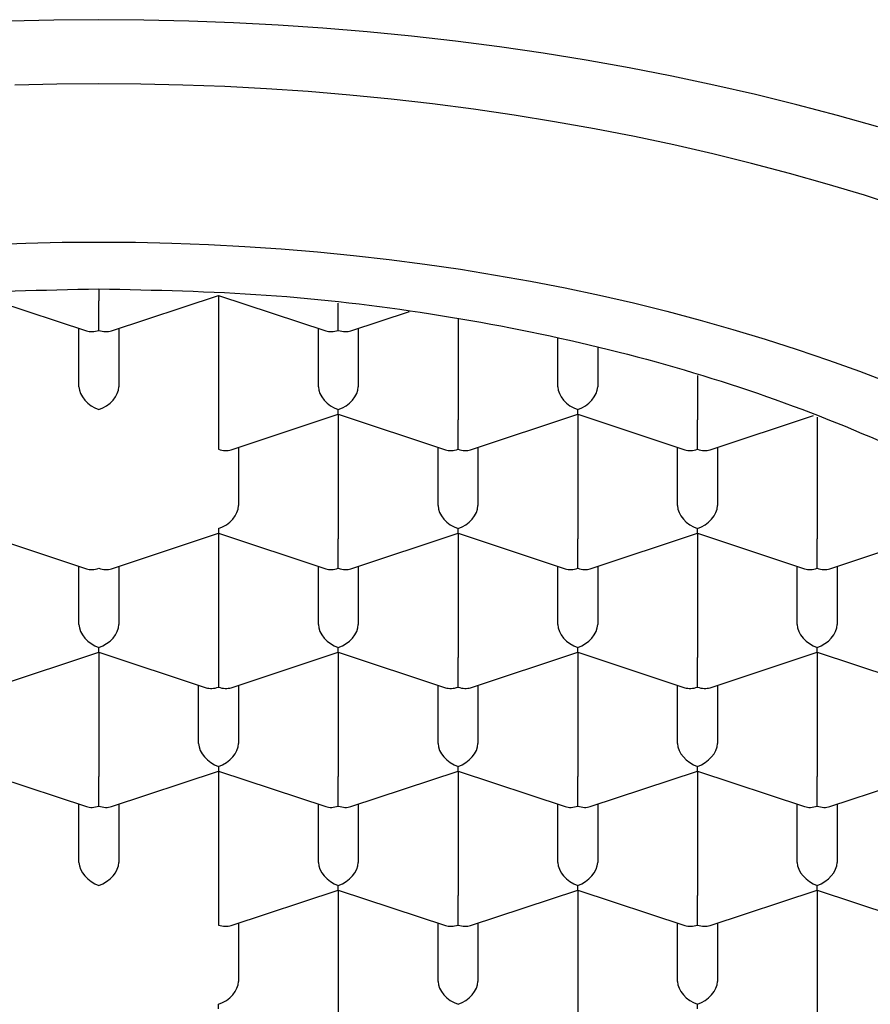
# Model space of a CAD drawing. Header units: millimetres. Extents: x 8 to 538, y 12 to 436.
# Tile 33 of 40: x 285.03 to 290.36, y 371.04 to 377.21. Entities that reach past the tile are written whole.
import ezdxf

# ---------------------------------------------------------------- set-up
doc = ezdxf.new("R2010")
doc.units = ezdxf.units.MM

msp = doc.modelspace()

# ---------------------------------------------------------------- linework, layer by layer
at = {"color": 7, "linetype": 'Continuous', "lineweight": 30}
for p, q in [((284.7745, 375.486), (285.4459, 375.2637)), ((285.5245, 375.5273), (285.5245, 375.4521)), ((285.6031, 375.2637), (286.2745, 375.486)), ((286.2745, 375.486), (286.9459, 375.2637)), ((286.2745, 375.486), (286.2745, 374.707)), ((285.5245, 375.267), (285.5245, 375.4521)), ((287.0245, 375.267), (287.0245, 375.4365)), ((287.1031, 375.2637), (287.4707, 375.3854)), ((287.7745, 375.3368), (287.7745, 374.707)), ((285.3995, 374.914), (285.3995, 375.2791)), ((285.6495, 375.2791), (285.6495, 374.914)), ((286.8995, 374.914), (286.8995, 375.2791)), ((287.1495, 375.2791), (287.1495, 374.914)), ((288.3995, 374.914), (288.3995, 375.2151)), ((288.6495, 375.1617), (288.6495, 374.914)), ((289.2745, 374.9849), (289.2745, 374.707)), ((286.3531, 374.5186), (287.0245, 374.7409)), ((287.0245, 374.7409), (287.0245, 374.7702)), ((287.0245, 374.7409), (287.6959, 374.5186)), ((287.0245, 374.7409), (287.0245, 373.9619)), ((287.8531, 374.5186), (288.5245, 374.7409)), ((288.5245, 374.7409), (288.5245, 374.7702)), ((288.5245, 374.7409), (289.1959, 374.5186)), ((288.5245, 374.7409), (288.5245, 373.9619)), ((286.2745, 374.707), (286.2745, 374.5219)), ((287.7745, 374.5219), (287.7745, 374.707)), ((289.2745, 374.5219), (289.2745, 374.707)), ((289.3531, 374.5186), (290.0006, 374.733)), ((290.0245, 374.7239), (290.0245, 373.9619)), ((286.3995, 374.534), (286.3995, 374.1689)), ((287.6495, 374.1689), (287.6495, 374.534)), ((287.8995, 374.534), (287.8995, 374.1689)), ((289.1495, 374.1689), (289.1495, 374.534)), ((289.3995, 374.534), (289.3995, 374.1689)), ((286.2745, 374.0251), (286.2745, 373.9958)), ((287.7745, 373.9958), (287.7745, 374.0251)), ((289.2745, 373.9958), (289.2745, 374.0251)), ((284.7745, 373.9958), (285.4459, 373.7735)), ((285.6031, 373.7735), (286.2745, 373.9958)), ((286.2745, 373.9958), (286.9459, 373.7735)), ((286.2745, 373.9958), (286.2745, 373.2168)), ((287.0245, 373.7768), (287.0245, 373.9619)), ((287.1031, 373.7735), (287.7745, 373.9958)), ((287.7745, 373.9958), (288.4459, 373.7735)), ((287.7745, 373.9958), (287.7745, 373.2168)), ((288.5245, 373.7768), (288.5245, 373.9619)), ((288.6031, 373.7735), (289.2745, 373.9958)), ((289.2745, 373.9958), (289.9459, 373.7735)), ((289.2745, 373.9958), (289.2745, 373.2168)), ((290.0245, 373.7768), (290.0245, 373.9619)), ((290.1031, 373.7735), (290.7745, 373.9958)), ((285.3995, 373.4238), (285.3995, 373.7889)), ((285.6495, 373.7889), (285.6495, 373.4238)), ((286.8995, 373.4238), (286.8995, 373.7889)), ((287.1495, 373.7889), (287.1495, 373.4238)), ((288.3995, 373.4238), (288.3995, 373.7889)), ((288.6495, 373.7889), (288.6495, 373.4238)), ((289.8995, 373.4238), (289.8995, 373.7889)), ((290.1495, 373.7889), (290.1495, 373.4238)), ((285.5245, 373.2508), (285.5245, 373.28)), ((287.0245, 373.2508), (287.0245, 373.28)), ((288.5245, 373.2508), (288.5245, 373.28)), ((290.0245, 373.2508), (290.0245, 373.28)), ((284.8531, 373.0284), (285.5245, 373.2508)), ((285.5245, 373.2508), (286.1959, 373.0284)), ((285.5245, 373.2508), (285.5245, 372.4718)), ((286.2745, 373.2168), (286.2745, 373.0317)), ((286.3531, 373.0284), (287.0245, 373.2508)), ((287.0245, 373.2508), (287.6959, 373.0284)), ((287.0245, 373.2508), (287.0245, 372.4718)), ((287.7745, 373.0317), (287.7745, 373.2168)), ((287.8531, 373.0284), (288.5245, 373.2508)), ((288.5245, 373.2508), (289.1959, 373.0284)), ((288.5245, 373.2508), (288.5245, 372.4718)), ((289.2745, 373.0317), (289.2745, 373.2168)), ((289.3531, 373.0284), (290.0245, 373.2508)), ((290.0245, 373.2508), (290.6959, 373.0284)), ((290.0245, 373.2508), (290.0245, 372.4718)), ((286.1495, 372.6787), (286.1495, 373.0438)), ((286.3995, 373.0438), (286.3995, 372.6787)), ((287.6495, 372.6787), (287.6495, 373.0438)), ((287.8995, 373.0438), (287.8995, 372.6787)), ((289.1495, 372.6787), (289.1495, 373.0438)), ((289.3995, 373.0438), (289.3995, 372.6787)), ((286.2745, 372.5349), (286.2745, 372.5057)), ((287.7745, 372.5057), (287.7745, 372.5349)), ((289.2745, 372.5057), (289.2745, 372.5349)), ((284.7745, 372.5057), (285.4459, 372.2833)), ((285.5245, 372.2866), (285.5245, 372.4718)), ((285.6031, 372.2833), (286.2745, 372.5057)), ((286.2745, 372.5057), (286.9459, 372.2833)), ((286.2745, 372.5057), (286.2745, 371.7267)), ((287.0245, 372.2866), (287.0245, 372.4718)), ((287.1031, 372.2833), (287.7745, 372.5057)), ((287.7745, 372.5057), (288.4459, 372.2833)), ((287.7745, 372.5057), (287.7745, 371.7267)), ((288.5245, 372.2866), (288.5245, 372.4718)), ((288.6031, 372.2833), (289.2745, 372.5057)), ((289.2745, 372.5057), (289.9459, 372.2833)), ((289.2745, 372.5057), (289.2745, 371.7267)), ((290.0245, 372.2866), (290.0245, 372.4718)), ((290.1031, 372.2833), (290.7745, 372.5057)), ((285.3995, 371.9336), (285.3995, 372.2987)), ((285.6495, 372.2987), (285.6495, 371.9336)), ((286.8995, 371.9336), (286.8995, 372.2987)), ((287.1495, 372.2987), (287.1495, 371.9336)), ((288.3995, 371.9336), (288.3995, 372.2987)), ((288.6495, 372.2987), (288.6495, 371.9336)), ((289.8995, 371.9336), (289.8995, 372.2987)), ((290.1495, 372.2987), (290.1495, 371.9336)), ((287.0245, 371.7606), (287.0245, 371.7898)), ((288.5245, 371.7606), (288.5245, 371.7898)), ((290.0245, 371.7606), (290.0245, 371.7898)), ((286.2745, 371.7267), (286.2745, 371.5415)), ((286.3531, 371.5382), (287.0245, 371.7606)), ((287.0245, 371.7606), (287.6959, 371.5382)), ((287.0245, 371.7606), (287.0245, 370.9816)), ((287.7745, 371.5415), (287.7745, 371.7267)), ((287.8531, 371.5382), (288.5245, 371.7606)), ((288.5245, 371.7606), (289.1959, 371.5382)), ((288.5245, 371.7606), (288.5245, 370.9816)), ((289.2745, 371.5415), (289.2745, 371.7267)), ((289.3531, 371.5382), (290.0245, 371.7606)), ((290.0245, 371.7606), (290.6959, 371.5382)), ((290.0245, 371.7606), (290.0245, 370.9816)), ((286.3995, 371.5536), (286.3995, 371.1885)), ((287.6495, 371.1885), (287.6495, 371.5536)), ((287.8995, 371.5536), (287.8995, 371.1885)), ((289.1495, 371.1885), (289.1495, 371.5536)), ((289.3995, 371.5536), (289.3995, 371.1885)), ((286.2745, 371.0155), (286.2745, 371.0447)), ((289.2745, 371.0155), (289.2745, 371.0447))]:
    msp.add_line(p, q, dxfattribs=at)
at = {"color": 7, "linetype": 'Continuous', "lineweight": 30, "flags": 128}
for points in [[(290.4049, 376.5413), (290.1525, 376.6127), (289.8969, 376.6802), (289.6383, 376.744), (289.3769, 376.8038), (289.1129, 376.8596), (288.8464, 376.9115), (288.5776, 376.9594), (288.3068, 377.0032), (288.034, 377.0429), (287.7595, 377.0786), (287.4835, 377.1101), (287.2061, 377.1374), (286.9276, 377.1606), (286.6482, 377.1795), (286.3679, 377.1943), (286.0871, 377.2049), (285.8059, 377.2112), (285.5245, 377.2133), (285.2431, 377.2112), (284.9619, 377.2049)], [(290.5495, 376.0395), (290.3199, 376.1133), (290.0871, 376.1835), (289.8511, 376.2503), (289.6122, 376.3134), (289.3704, 376.373), (289.1261, 376.4289), (288.8792, 376.4812), (288.6301, 376.5297), (288.3788, 376.5744), (288.1256, 376.6154), (287.8706, 376.6525), (287.614, 376.6858), (287.3559, 376.7153), (287.0966, 376.7408), (286.8363, 376.7625), (286.575, 376.7802), (286.313, 376.794), (286.0505, 376.8039), (285.7876, 376.8098), (285.5245, 376.8118), (285.2614, 376.8098), (284.9985, 376.8039)], [(284.838, 375.8049), (285.0665, 375.8135), (285.2954, 375.8187), (285.5245, 375.8204), (285.7535, 375.8187), (285.9824, 375.8135), (286.211, 375.8049), (286.4391, 375.7929), (286.6666, 375.7775), (286.8933, 375.7586), (287.119, 375.7364), (287.3437, 375.7107), (287.5671, 375.6817), (287.7891, 375.6494), (288.0096, 375.6137), (288.2284, 375.5748), (288.4453, 375.5325), (288.6602, 375.4871), (288.873, 375.4384), (289.0834, 375.3865), (289.2914, 375.3315), (289.4969, 375.2734), (289.6996, 375.2122), (289.8995, 375.148), (290.0963, 375.0808), (290.2901, 375.0107), (290.4805, 374.9377)]]:
    msp.add_lwpolyline(points, dxfattribs=at)
at = {"color": 7, "linetype": 'Continuous', "lineweight": 30}
for centre, major_axis, start_param, end_param in [((285.5245, 375.3694), (0.1128, 0.0815), 3.587031, 4.266951), ((285.5245, 375.3694), (0.1128, -0.0815), 5.157827, 5.837747), ((287.0245, 375.3694), (0.1128, 0.0815), 3.587031, 4.266951), ((287.0245, 375.3694), (0.1128, -0.0815), 5.157827, 5.837747), ((285.5245, 374.8726), (0.1128, -0.0815), 3.587031, 5.157827), ((285.5245, 374.8726), (0.1128, 0.0815), 4.266951, 5.837747), ((287.0245, 374.8726), (0.1128, -0.0815), 3.587031, 5.157827), ((287.0245, 374.8726), (0.1128, 0.0815), 4.266951, 5.837747), ((288.5245, 374.8726), (0.1128, -0.0815), 3.587031, 5.157827), ((288.5245, 374.8726), (0.1128, 0.0815), 4.266951, 5.837747), ((286.2745, 374.6243), (0.1128, -0.0815), 5.157827, 5.837747), ((287.7745, 374.6243), (0.1128, 0.0815), 3.587031, 4.266951), ((287.7745, 374.6243), (0.1128, -0.0815), 5.157827, 5.837747), ((289.2745, 374.6243), (0.1128, 0.0815), 3.587031, 4.266951), ((289.2745, 374.6243), (0.1128, -0.0815), 5.157827, 5.837747), ((286.2745, 374.1275), (0.1128, 0.0815), 4.266951, 5.837747), ((287.7745, 374.1275), (0.1128, -0.0815), 3.587031, 5.157827), ((287.7745, 374.1275), (0.1128, 0.0815), 4.266951, 5.837747), ((289.2745, 374.1275), (0.1128, -0.0815), 3.587031, 5.157827), ((289.2745, 374.1275), (0.1128, 0.0815), 4.266951, 5.837747), ((285.5245, 373.8792), (0.1128, 0.0815), 3.587031, 4.266953), ((285.5245, 373.8792), (0.1128, -0.0815), 5.157828, 5.837747), ((287.0245, 373.8792), (0.1128, 0.0815), 3.587031, 4.266951), ((287.0245, 373.8792), (0.1128, -0.0815), 5.157827, 5.837747), ((288.5245, 373.8792), (0.1128, 0.0815), 3.587031, 4.266951), ((288.5245, 373.8792), (0.1128, -0.0815), 5.157827, 5.837747), ((290.0245, 373.8792), (0.1128, 0.0815), 3.587031, 4.266951), ((290.0245, 373.8792), (0.1128, -0.0815), 5.157827, 5.837747), ((285.5245, 373.3824), (0.1128, -0.0815), 3.587031, 5.157827), ((285.5245, 373.3824), (0.1128, 0.0815), 4.266951, 5.837747), ((287.0245, 373.3824), (0.1128, -0.0815), 3.587031, 5.157827), ((287.0245, 373.3824), (0.1128, 0.0815), 4.266951, 5.837747), ((288.5245, 373.3824), (0.1128, -0.0815), 3.587031, 5.157827), ((288.5245, 373.3824), (0.1128, 0.0815), 4.266951, 5.837747), ((290.0245, 373.3824), (0.1128, -0.0815), 3.587031, 5.157827), ((290.0245, 373.3824), (0.1128, 0.0815), 4.266951, 5.837747), ((286.2745, 373.1341), (0.1128, 0.0815), 3.587031, 4.266951), ((286.2745, 373.1341), (0.1128, -0.0815), 5.157827, 5.837747), ((287.7745, 373.1341), (0.1128, 0.0815), 3.587031, 4.266951), ((287.7745, 373.1341), (0.1128, -0.0815), 5.157827, 5.837747), ((289.2745, 373.1341), (0.1128, 0.0815), 3.587031, 4.266951), ((289.2745, 373.1341), (0.1128, -0.0815), 5.157827, 5.837747), ((286.2745, 372.6373), (0.1128, -0.0815), 3.587031, 5.157827), ((286.2745, 372.6373), (0.1128, 0.0815), 4.266951, 5.837747), ((287.7745, 372.6373), (0.1128, -0.0815), 3.587031, 5.157827), ((287.7745, 372.6373), (0.1128, 0.0815), 4.266951, 5.837747), ((289.2745, 372.6373), (0.1128, -0.0815), 3.587031, 5.157827), ((289.2745, 372.6373), (0.1128, 0.0815), 4.266951, 5.837747), ((285.5245, 372.389), (0.1128, 0.0815), 3.587031, 4.266951), ((285.5245, 372.389), (0.1128, -0.0815), 5.157827, 5.837747), ((287.0245, 372.389), (0.1128, 0.0815), 3.587031, 4.266951), ((287.0245, 372.389), (0.1128, -0.0815), 5.157827, 5.837747), ((288.5245, 372.389), (0.1128, 0.0815), 3.587031, 4.266951), ((288.5245, 372.389), (0.1128, -0.0815), 5.157827, 5.837747), ((290.0245, 372.389), (0.1128, 0.0815), 3.587031, 4.266951), ((290.0245, 372.389), (0.1128, -0.0815), 5.157827, 5.837747), ((285.5245, 371.8922), (0.1128, -0.0815), 3.587031, 5.157827), ((285.5245, 371.8922), (0.1128, 0.0815), 4.266951, 5.837747), ((287.0245, 371.8922), (0.1128, -0.0815), 3.587031, 5.157827), ((287.0245, 371.8922), (0.1128, 0.0815), 4.266951, 5.837747), ((288.5245, 371.8922), (0.1128, -0.0815), 3.587031, 5.157827), ((288.5245, 371.8922), (0.1128, 0.0815), 4.266951, 5.837747), ((290.0245, 371.8922), (0.1128, -0.0815), 3.587031, 5.157827), ((290.0245, 371.8922), (0.1128, 0.0815), 4.266951, 5.837747), ((286.2745, 371.6439), (0.1128, -0.0815), 5.157827, 5.837747), ((287.7745, 371.6439), (0.1128, 0.0815), 3.587031, 4.266951), ((287.7745, 371.6439), (0.1128, -0.0815), 5.157827, 5.837747), ((289.2745, 371.6439), (0.1128, 0.0815), 3.587031, 4.266951), ((289.2745, 371.6439), (0.1128, -0.0815), 5.157827, 5.837747), ((286.2745, 371.1471), (0.1128, 0.0815), 4.266951, 5.837747), ((287.7745, 371.1471), (0.1128, -0.0815), 3.587031, 5.157827), ((287.7745, 371.1471), (0.1128, 0.0815), 4.266951, 5.837747), ((289.2745, 371.1471), (0.1128, -0.0815), 3.587031, 5.157827), ((289.2745, 371.1471), (0.1128, 0.0815), 4.266951, 5.837747)]:
    msp.add_ellipse(centre, major_axis=major_axis, ratio=0.661045, start_param=start_param, end_param=end_param, dxfattribs=at)
for points in [[(277.4995, 370.9245), (277.5127, 371.1253), (277.5392, 371.527), (277.7524, 372.1192), (278.0887, 372.691), (278.5549, 373.2325), (279.1396, 373.7346), (279.8337, 374.1885), (280.6252, 374.5867), (281.5005, 374.922), (282.4447, 375.1894), (283.4415, 375.3823), (284.474, 375.5045), (285.1743, 375.5197), (285.5245, 375.5273)], [(285.5245, 375.5273), (285.8746, 375.5197), (286.5749, 375.5045), (287.6074, 375.3823), (288.6043, 375.1894), (289.5484, 374.922), (290.4238, 374.5867), (291.2152, 374.1885), (291.9094, 373.7346), (292.4941, 373.2325), (292.9603, 372.691), (293.2965, 372.1192), (293.5097, 371.527), (293.5362, 371.1253), (293.5495, 370.9245)]]:
    msp.add_open_spline(points, degree=3, dxfattribs=at)
msp.add_open_spline([(276.1746, 371.1211), (276.1747, 371.1082), (276.1748, 371.0836), (276.1755, 371.0485), (276.1765, 371.017), (276.1776, 370.989), (276.1787, 370.9648), (276.1798, 370.9443), (276.1808, 370.9274), (276.1817, 370.9138), (276.1824, 370.9028), (276.1833, 370.8896), (276.1846, 370.8718), (276.1871, 370.8412), (276.1907, 370.802), (276.196, 370.7524), (276.2025, 370.6982), (276.2107, 370.6389), (276.218, 370.5921), (276.2236, 370.5595), (276.2266, 370.5421), (276.2293, 370.5268), (276.232, 370.5122), (276.2349, 370.4969), (276.2382, 370.4796), (276.2421, 370.4604), (276.2462, 370.44), (276.2508, 370.4182), (276.2559, 370.3951), (276.2612, 370.3715), (276.2663, 370.3496), (276.2708, 370.3305), (276.2751, 370.3131), (276.2796, 370.2948), (276.2851, 370.2734), (276.2915, 370.249), (276.2984, 370.2234), (276.3056, 370.1977), (276.3129, 370.1723), (276.3203, 370.1472), (276.3297, 370.1162), (276.3411, 370.0797), (276.3547, 370.038), (276.3701, 369.9926), (276.388, 369.9422), (276.4091, 369.8855), (276.4322, 369.8264), (276.4519, 369.7787), (276.4667, 369.7438), (276.4756, 369.7231), (276.4838, 369.7046), (276.4911, 369.6882), (276.4983, 369.6721), (276.5064, 369.6544), (276.5159, 369.6337), (276.5267, 369.6107), (276.5383, 369.5865), (276.5502, 369.5619), (276.5624, 369.5374), (276.5746, 369.513), (276.5866, 369.4895), (276.5978, 369.4679), (276.6077, 369.4492), (276.6161, 369.4334), (276.6234, 369.4198), (276.6306, 369.4065), (276.6387, 369.3917), (276.6481, 369.3747), (276.6586, 369.3558), (276.6703, 369.3352), (276.6831, 369.3128), (276.697, 369.2889), (276.7104, 369.2663), (276.722, 369.2469), (276.7309, 369.2321), (276.7382, 369.2202), (276.7462, 369.207), (276.7568, 369.19), (276.7701, 369.1687), (276.785, 369.1452), (276.8012, 369.12), (276.819, 369.0928), (276.8354, 369.0682), (276.8499, 369.0465), (276.862, 369.0287), (276.8737, 369.0118), (276.8841, 368.9967), (276.8927, 368.9844), (276.8996, 368.9746), (276.9072, 368.9638), (276.917, 368.9501), (276.9299, 368.932), (276.9451, 368.9111), (276.9625, 368.8873), (276.9823, 368.8608), (277.0044, 368.8314), (277.0247, 368.8051), (277.0423, 368.7824), (277.0558, 368.7651), (277.0682, 368.7495), (277.0786, 368.7365), (277.0869, 368.7261), (277.0964, 368.7144), (277.1088, 368.699), (277.1263, 368.6778), (277.1472, 368.6526), (277.171, 368.6243), (277.1922, 368.5995), (277.2098, 368.5791), (277.2232, 368.5637), (277.2371, 368.5479), (277.2514, 368.5318), (277.2655, 368.516), (277.279, 368.5009), (277.2908, 368.4879), (277.3002, 368.4776), (277.3072, 368.47), (277.3149, 368.4615), (277.3253, 368.4503), (277.3394, 368.4351), (277.3559, 368.4175), (277.375, 368.3972), (277.397, 368.3742), (277.4222, 368.3481), (277.4507, 368.3191), (277.4827, 368.2869), (277.5115, 368.2583), (277.5363, 368.2341), (277.5556, 368.2154), (277.5743, 368.1976), (277.5911, 368.1815), (277.6056, 368.1679), (277.6182, 368.156), (277.6299, 368.1451), (277.6454, 368.1307), (277.665, 368.1126), (277.6886, 368.0911), (277.713, 368.069), (277.7399, 368.0451), (277.7707, 368.0179), (277.8063, 367.9868), (277.8384, 367.9594), (277.8644, 367.9373), (277.8818, 367.9227), (277.8967, 367.9103), (277.9088, 367.9003), (277.9185, 367.8922), (277.9275, 367.8848), (277.9376, 367.8765), (277.9504, 367.8661), (277.9659, 367.8535), (277.9839, 367.8389), (278.0045, 367.8224), (278.0324, 367.8002), (278.0659, 367.7739), (278.1031, 367.7451), (278.1371, 367.7191), (278.1677, 367.696), (278.1959, 367.6749), (278.2225, 367.6553), (278.2489, 367.6359), (278.2754, 367.6166), (278.3026, 367.5971), (278.3311, 367.5767), (278.3627, 367.5544), (278.3974, 367.5302), (278.4463, 367.4965), (278.5082, 367.4547), (278.5824, 367.4057), (278.6552, 367.3588), (278.726, 367.3141), (278.7804, 367.2806), (278.819, 367.2572), (278.8424, 367.2431), (278.8653, 367.2294), (278.8867, 367.2167), (278.9054, 367.2056), (278.92, 367.197), (278.9307, 367.1908), (278.9386, 367.1862), (278.9457, 367.182), (278.954, 367.1772), (278.9671, 367.1696), (278.9863, 367.1585), (279.0127, 367.1434), (279.0444, 367.1254), (279.0815, 367.1045), (279.1241, 367.0809), (279.1753, 367.0528), (279.2341, 367.0211), (279.2988, 366.9869), (279.3645, 366.9528), (279.4614, 366.9034), (279.591, 366.8395), (279.7551, 366.7623), (279.8945, 366.6996), (280.0078, 366.6504), (280.0937, 366.6141), (280.1791, 366.5788), (280.262, 366.5453), (280.3403, 366.5144), (280.4083, 366.4881), (280.4668, 366.4659), (280.5163, 366.4474), (280.5622, 366.4304), (280.6044, 366.415), (280.6428, 366.4012), (280.6737, 366.3901), (280.6969, 366.382), (280.712, 366.3766), (280.7242, 366.3723), (280.7364, 366.368), (280.7516, 366.3628), (280.7724, 366.3555), (280.7994, 366.3462), (280.8331, 366.3347), (280.8726, 366.3214), (280.916, 366.3069), (280.963, 366.2914), (281.0131, 366.2751), (281.0667, 366.2579), (281.1218, 366.2405), (281.1766, 366.2235), (281.2303, 366.2071), (281.283, 366.1913), (281.3518, 366.171), (281.4355, 366.1467), (281.5333, 366.1193), (281.6264, 366.094), (281.7149, 366.0705), (281.7987, 366.0489), (281.8777, 366.0291), (281.9701, 366.0065), (282.0797, 365.9805), (282.2105, 365.9508), (282.3485, 365.9208), (282.4936, 365.8909), (282.6461, 365.8612), (282.8058, 365.8318), (282.9681, 365.8039), (283.1317, 365.7776), (283.294, 365.7533), (283.457, 365.7308), (283.6191, 365.7102), (283.7801, 365.6914), (283.9675, 365.6716), (284.181, 365.6518), (284.42, 365.6333), (284.6556, 365.6187), (284.8877, 365.6077), (285.1175, 365.6002), (285.3468, 365.596), (285.5773, 365.5951), (285.8095, 365.5975), (286.0433, 365.6034), (286.2786, 365.6128), (286.5154, 365.6257), (286.7362, 365.6412), (286.9399, 365.6582), (287.1247, 365.6759), (287.3058, 365.6954), (287.4823, 365.7164), (287.6544, 365.739), (287.8219, 365.7629), (287.9849, 365.788), (288.1433, 365.8142), (288.2972, 365.8413), (288.4384, 365.8677), (288.5703, 365.8937), (288.6962, 365.9197), (288.8273, 365.948), (288.9637, 365.9788), (289.0836, 366.0072), (289.1861, 366.0324), (289.27, 366.0536), (289.3554, 366.0758), (289.4423, 366.0989), (289.5307, 366.1231), (289.62, 366.1483), (289.7083, 366.1738), (289.7943, 366.1993), (289.8763, 366.2243), (289.9538, 366.2484), (290.0256, 366.2713), (290.0918, 366.2928), (290.1523, 366.3129), (290.2022, 366.3296), (290.2422, 366.3433), (290.273, 366.3539), (290.3, 366.3632), (290.3226, 366.3711), (290.3419, 366.3779), (290.3612, 366.3847), (290.3836, 366.3927), (290.4114, 366.4026), (290.4447, 366.4146), (290.4835, 366.4288), (290.5279, 366.4452), (290.5776, 366.4637), (290.6309, 366.4839), (290.686, 366.5052), (290.7413, 366.5268), (290.8265, 366.5606), (290.9408, 366.6074), (291.0831, 366.6679), (291.2232, 366.7299), (291.3609, 366.7932), (291.4949, 366.8573), (291.6191, 366.9189), (291.7332, 366.9775), (291.8378, 367.033), (291.9186, 367.0771), (291.9769, 367.1096), (292.0128, 367.1299), (292.0453, 367.1484), (292.0735, 367.1646), (292.0974, 367.1784), (292.116, 367.1893), (292.1299, 367.1975), (292.1412, 367.2041), (292.1534, 367.2113), (292.1686, 367.2203), (292.1871, 367.2314), (292.209, 367.2445), (292.2341, 367.2596), (292.2625, 367.2769), (292.3031, 367.3019), (292.3541, 367.3337), (292.4135, 367.3714), (292.4706, 367.4084), (292.5327, 367.4494), (292.599, 367.494), (292.6689, 367.5423), (292.7361, 367.5897), (292.8018, 367.6372), (292.8607, 367.6808), (292.913, 367.7203), (292.9581, 367.7549), (293.001, 367.7883), (293.0406, 367.8197), (293.0773, 367.8492), (293.1125, 367.8778), (293.1439, 367.9038), (293.1725, 367.9277), (293.1979, 367.9491), (293.2238, 367.9712), (293.2509, 367.9946), (293.2797, 368.0198), (293.3109, 368.0473), (293.3444, 368.0772), (293.375, 368.105), (293.4007, 368.1287), (293.4197, 368.1464), (293.435, 368.1607), (293.447, 368.172), (293.4577, 368.1821), (293.4694, 368.1933), (293.4839, 368.2072), (293.5032, 368.2257), (293.5265, 368.2484), (293.5529, 368.2744), (293.5794, 368.3009), (293.6058, 368.3275), (293.6342, 368.3566), (293.6642, 368.3878), (293.6946, 368.4199), (293.7222, 368.4496), (293.7449, 368.4743), (293.7637, 368.4949), (293.7802, 368.5132), (293.7976, 368.5327), (293.8186, 368.5564), (293.8428, 368.5842), (293.8698, 368.6157), (293.8974, 368.6483), (293.9226, 368.6786), (293.9443, 368.7051), (293.9616, 368.7265), (293.9771, 368.7459), (293.9924, 368.7652), (294.0091, 368.7865), (294.0278, 368.8105), (294.0475, 368.8364), (294.0678, 368.8633), (294.0881, 368.8906), (294.1082, 368.918), (294.1273, 368.9444), (294.1444, 368.9686), (294.1594, 368.9898), (294.1735, 369.0102), (294.1872, 369.03), (294.2013, 369.0508), (294.2154, 369.0718), (294.2298, 369.0936), (294.2476, 369.1207), (294.2681, 369.1525), (294.2907, 369.1884), (294.3117, 369.2224), (294.3319, 369.2558), (294.3524, 369.2905), (294.374, 369.3276), (294.3959, 369.3663), (294.4173, 369.4051), (294.4378, 369.4431), (294.4574, 369.4804), (294.4748, 369.5145), (294.4905, 369.5457), (294.5047, 369.5745), (294.5188, 369.6038), (294.5328, 369.6336), (294.5457, 369.6614), (294.5576, 369.6879), (294.5688, 369.7131), (294.5801, 369.739), (294.5908, 369.7639), (294.6004, 369.7869), (294.6103, 369.8109), (294.6202, 369.8354), (294.6298, 369.8599), (294.638, 369.8811), (294.6444, 369.8978), (294.6499, 369.9122), (294.6552, 369.9266), (294.6616, 369.9441), (294.6688, 369.964), (294.6766, 369.9861), (294.6847, 370.0093), (294.6928, 370.0334), (294.7004, 370.0561), (294.7069, 370.0761), (294.7121, 370.0924), (294.7164, 370.1061), (294.7205, 370.1193), (294.7249, 370.1336), (294.7294, 370.1489), (294.7342, 370.1651), (294.7393, 370.1823), (294.7447, 370.2015), (294.7507, 370.2229), (294.7571, 370.2466), (294.7639, 370.2721), (294.7705, 370.2979), (294.7771, 370.3244), (294.7834, 370.3508), (294.7897, 370.3779), (294.7956, 370.4047), (294.8014, 370.4315), (294.8069, 370.4583), (294.8119, 370.4834), (294.8166, 370.5078), (294.8211, 370.5326), (294.8258, 370.5591), (294.8302, 370.5856), (294.8342, 370.6104), (294.8379, 370.6349), (294.8414, 370.6586), (294.8445, 370.6814), (294.8472, 370.7016), (294.8494, 370.7193), (294.8513, 370.7355), (294.8532, 370.7518), (294.8552, 370.7702), (294.8575, 370.7916), (294.8599, 370.8161), (294.8624, 370.8437), (294.8646, 370.8706), (294.8663, 370.8949), (294.8676, 370.9143), (294.8686, 370.9303), (294.8694, 370.944), (294.8701, 370.9574), (294.8709, 370.9729), (294.8717, 370.9922), (294.8726, 371.015), (294.8733, 371.0402), (294.8739, 371.0667), (294.8743, 371.0932), (294.8744, 371.1115), (294.8745, 371.1205)], degree=3, knots=[0, 0, 0, 0, 0.002225, 0.004246, 0.006062, 0.007673, 0.009079, 0.010232, 0.011198, 0.011977, 0.012568, 0.013072, 0.014209, 0.015542, 0.018113, 0.020657, 0.023817, 0.027143, 0.030541, 0.031633, 0.032603, 0.033451, 0.0342, 0.035044, 0.036008, 0.037108, 0.038265, 0.039417, 0.040781, 0.042139, 0.043391, 0.044461, 0.045357, 0.046314, 0.047548, 0.048971, 0.050431, 0.051879, 0.053315, 0.054738, 0.056129, 0.058586, 0.060941, 0.063244, 0.066339, 0.069554, 0.072979, 0.076522, 0.077802, 0.07903, 0.080107, 0.081033, 0.081883, 0.082907, 0.084125, 0.08549, 0.086929, 0.088367, 0.089805, 0.091242, 0.092665, 0.093945, 0.095051, 0.095982, 0.096738, 0.097464, 0.098345, 0.099382, 0.100492, 0.101716, 0.103054, 0.104505, 0.105998, 0.107114, 0.108, 0.108656, 0.109258, 0.110385, 0.111733, 0.113123, 0.114654, 0.116308, 0.118088, 0.11916, 0.120273, 0.121359, 0.122281, 0.123038, 0.123629, 0.124093, 0.125045, 0.126163, 0.127449, 0.128927, 0.130581, 0.132412, 0.134418, 0.13554, 0.13668, 0.137673, 0.138496, 0.139148, 0.139634, 0.140719, 0.142071, 0.143689, 0.145528, 0.147499, 0.148463, 0.149455, 0.150475, 0.151522, 0.152592, 0.153545, 0.154451, 0.155121, 0.155561, 0.155951, 0.156777, 0.157769, 0.158927, 0.160252, 0.161771, 0.163489, 0.165421, 0.167567, 0.169927, 0.171164, 0.172453, 0.173705, 0.174793, 0.175715, 0.176484, 0.177219, 0.177952, 0.179442, 0.180922, 0.182394, 0.184009, 0.185899, 0.188066, 0.190509, 0.191685, 0.192729, 0.193607, 0.19432, 0.194868, 0.195326, 0.195892, 0.196652, 0.197555, 0.198601, 0.19979, 0.201113, 0.203412, 0.205512, 0.207413, 0.209116, 0.21062, 0.212078, 0.213497, 0.21494, 0.216405, 0.217897, 0.219553, 0.221423, 0.223326, 0.22719, 0.231039, 0.234828, 0.238414, 0.241789, 0.242974, 0.24413, 0.245257, 0.246341, 0.247257, 0.247977, 0.248477, 0.248805, 0.249117, 0.249515, 0.25, 0.251018, 0.252286, 0.253801, 0.255565, 0.257578, 0.259838, 0.262789, 0.265797, 0.26881, 0.271828, 0.279031, 0.286258, 0.293511, 0.297147, 0.30079, 0.304437, 0.307931, 0.311174, 0.314166, 0.316341, 0.318361, 0.320225, 0.321935, 0.32349, 0.324879, 0.325675, 0.326282, 0.326701, 0.327146, 0.327753, 0.328524, 0.329641, 0.330985, 0.332555, 0.334352, 0.336148, 0.338123, 0.340275, 0.342455, 0.344587, 0.346674, 0.348713, 0.350707, 0.35463, 0.35836, 0.361897, 0.36524, 0.36839, 0.371346, 0.374128, 0.378727, 0.38356, 0.388626, 0.393925, 0.399458, 0.405223, 0.411222, 0.416925, 0.422749, 0.428518, 0.434228, 0.439876, 0.445465, 0.453901, 0.462196, 0.470351, 0.478364, 0.48624, 0.494115, 0.502055, 0.510043, 0.518096, 0.526214, 0.534398, 0.542648, 0.549176, 0.555648, 0.561986, 0.568191, 0.574262, 0.580199, 0.586002, 0.591671, 0.597206, 0.602617, 0.606994, 0.611589, 0.616402, 0.621434, 0.626685, 0.629759, 0.632903, 0.636118, 0.639403, 0.642758, 0.646184, 0.649633, 0.652911, 0.656141, 0.659162, 0.661974, 0.664578, 0.666972, 0.669157, 0.670509, 0.671757, 0.672842, 0.673748, 0.674475, 0.675166, 0.67607, 0.677187, 0.67852, 0.680101, 0.681906, 0.683935, 0.686174, 0.688459, 0.690743, 0.693026, 0.699074, 0.705115, 0.711147, 0.717172, 0.723147, 0.728959, 0.733935, 0.73878, 0.743495, 0.745311, 0.747064, 0.748622, 0.749978, 0.751131, 0.752082, 0.75268, 0.753162, 0.753725, 0.754463, 0.755375, 0.756439, 0.757672, 0.759073, 0.760641, 0.763707, 0.766709, 0.769619, 0.772437, 0.776303, 0.779982, 0.78353, 0.787091, 0.790671, 0.793239, 0.795811, 0.798257, 0.800525, 0.802615, 0.804604, 0.806679, 0.808158, 0.809672, 0.81122, 0.812823, 0.814576, 0.816491, 0.818566, 0.820788, 0.822229, 0.823437, 0.824413, 0.825155, 0.825741, 0.826486, 0.827425, 0.828557, 0.830243, 0.832011, 0.833783, 0.835559, 0.83734, 0.839571, 0.841744, 0.84369, 0.845402, 0.846583, 0.847718, 0.84898, 0.850373, 0.852315, 0.854341, 0.856432, 0.858579, 0.860132, 0.86149, 0.862653, 0.863798, 0.865145, 0.866673, 0.868323, 0.87, 0.871701, 0.873428, 0.875108, 0.876605, 0.877895, 0.879042, 0.880358, 0.88154, 0.88285, 0.8842, 0.885519, 0.887802, 0.889984, 0.892036, 0.89396, 0.896015, 0.898263, 0.900619, 0.902922, 0.905171, 0.907368, 0.909516, 0.911187, 0.912874, 0.914579, 0.916312, 0.918097, 0.919427, 0.920926, 0.92248, 0.923923, 0.925251, 0.926465, 0.928074, 0.929475, 0.930691, 0.931723, 0.932352, 0.933169, 0.934181, 0.935367, 0.936574, 0.937959, 0.939335, 0.940682, 0.941831, 0.942748, 0.943445, 0.944171, 0.944984, 0.945884, 0.946762, 0.947723, 0.948806, 0.950014, 0.951346, 0.952802, 0.954323, 0.955698, 0.957277, 0.958761, 0.960259, 0.961769, 0.963266, 0.964748, 0.965973, 0.96736, 0.968901, 0.970402, 0.971784, 0.973047, 0.974482, 0.975739, 0.976858, 0.977842, 0.978691, 0.979555, 0.98056, 0.981751, 0.983113, 0.98464, 0.986334, 0.987589, 0.988675, 0.989571, 0.99028, 0.990993, 0.991883, 0.99295, 0.994326, 0.99583, 0.997278, 0.998668, 1, 1, 1, 1], dxfattribs=at)

doc.saveas('drawing.dxf')
